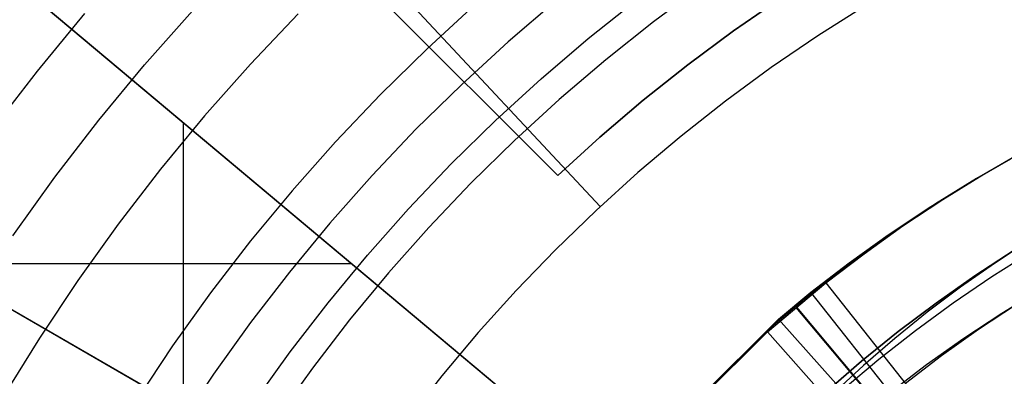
# Model space of a CAD drawing. Header units: millimetres. Extents: x 8929 to 10091, y -2708 to -1691.
# Tile 113 of 196: x 9484.98 to 9499.36, y -2042.85 to -2037.63. Entities that reach past the tile are written whole.
import ezdxf

# ---------------------------------------------------------------- set-up
doc = ezdxf.new("R2010")
doc.units = ezdxf.units.MM
for name, color, linetype in [('1', 7, 'Continuous'), ('COLOR EXT', 7, 'Continuous'), ('luz', 7, 'Continuous'), ('PLASTICO NEGRO', 7, 'Continuous')]:
    doc.layers.add(name, color=color, linetype=linetype)

msp = doc.modelspace()

# ---------------------------------------------------------------- linework, layer by layer
at = {"layer": '1', "color": 7, "true_color": 0xffffff}
for p, q in [((9499.725, -2040.866, 44.653), (9499.215, -2041.199, 44.653)), ((9499.755, -2041.033, 44.653), (9499.178, -2041.397, 44.653)), ((9499.215, -2041.199, 44.653), (9498.718, -2041.548, 44.653)), ((9499.178, -2041.397, 44.653), (9498.614, -2041.782, 44.653)), ((9498.718, -2041.548, 44.653), (9498.232, -2041.914, 44.653)), ((9498.614, -2041.782, 44.653), (9498.062, -2042.185, 44.653)), ((9498.232, -2041.914, 44.653), (9497.759, -2042.297, 44.653)), ((9498.062, -2042.185, 44.653), (9497.525, -2042.607, 44.653)), ((9497.759, -2042.297, 44.653), (9497.3, -2042.695, 44.653)), ((9497.3, -2042.695, 44.653), (9496.854, -2043.108, 44.653)), ((9497.525, -2042.607, 44.653), (9497.003, -2043.047, 44.653))]:
    msp.add_line(p, q, dxfattribs=at)
at = {"layer": '1', "color": 7, "true_color": 0xf4f4f4}
for p, q in [((9499.505, -2041.006, 206.567), (9498.927, -2041.383, 206.567)), ((9498.927, -2041.383, 208.385), (9499.505, -2041.006, 208.385)), ((9499.505, -2041.006, 207.476), (9498.927, -2041.383, 207.476)), ((9498.927, -2041.383, 206.567), (9498.362, -2041.78, 206.567)), ((9498.362, -2041.78, 208.385), (9498.927, -2041.383, 208.385)), ((9498.927, -2041.383, 207.476), (9498.362, -2041.78, 207.476)), ((9498.362, -2041.78, 206.567), (9497.811, -2042.196, 206.567)), ((9497.811, -2042.196, 208.385), (9498.362, -2041.78, 208.385)), ((9498.362, -2041.78, 207.476), (9497.811, -2042.196, 207.476)), ((9497.811, -2042.196, 206.567), (9497.275, -2042.631, 206.567)), ((9497.275, -2042.631, 208.385), (9497.811, -2042.196, 208.385)), ((9497.811, -2042.196, 207.476), (9497.275, -2042.631, 207.476)), ((9497.275, -2042.631, 206.567), (9496.754, -2043.085, 206.567)), ((9496.754, -2043.085, 208.385), (9497.275, -2042.631, 208.385)), ((9497.275, -2042.631, 207.476), (9496.754, -2043.085, 207.476))]:
    msp.add_line(p, q, dxfattribs=at)
at = {"layer": 'COLOR EXT', "color": 30, "true_color": 0xff8d00}
for p, q in [((9492.837, -2039.912, 16.604), (9487.182, -2034.257, 16.604)), ((9492.837, -2039.912, 18.354), (9487.182, -2034.257, 18.354)), ((9487.531, -2034.607, 20.104), (9492.837, -2039.912, 20.104)), ((9485.08, -2037.221, 20.104), (9493.315, -2044.131, 20.104)), ((9492.127, -2043.135, 26.904), (9485.08, -2037.221, 26.904)), ((9495.403, -2037.798, 20.104), (9496.087, -2037.325, 20.104)), ((9495.403, -2037.798, 16.604), (9496.087, -2037.325, 16.604)), ((9496.087, -2037.325, 18.354), (9495.403, -2037.798, 18.354)), ((9494.735, -2038.294, 20.104), (9495.403, -2037.798, 20.104)), ((9494.735, -2038.294, 16.604), (9495.403, -2037.798, 16.604)), ((9495.403, -2037.798, 18.354), (9494.735, -2038.294, 18.354)), ((9494.085, -2038.812, 20.104), (9494.735, -2038.294, 20.104)), ((9494.085, -2038.812, 16.604), (9494.735, -2038.294, 16.604)), ((9494.735, -2038.294, 18.354), (9494.085, -2038.812, 18.354)), ((9493.451, -2039.352, 20.104), (9494.085, -2038.812, 20.104)), ((9493.451, -2039.352, 16.604), (9494.085, -2038.812, 16.604)), ((9494.085, -2038.812, 18.354), (9493.451, -2039.352, 18.354)), ((9487.369, -2043.327, 26.904), (9487.369, -2039.142, 26.904)), ((9492.837, -2039.912, 20.104), (9493.451, -2039.352, 20.104)), ((9492.837, -2039.912, 16.604), (9493.451, -2039.352, 16.604)), ((9493.451, -2039.352, 18.354), (9492.837, -2039.912, 18.354)), ((9492.837, -2039.912, 20.104), (9492.837, -2039.912, 16.604)), ((9490.589, -2045.187, 29.904), (9482.61, -2040.58, 29.904)), ((9482.61, -2040.58, 26.904), (9490.589, -2045.187, 26.904)), ((9490.589, -2045.187, 28.404), (9482.61, -2040.58, 28.404)), ((9489.826, -2041.204, 26.904), (9483.691, -2041.204, 26.904)), ((9489.867, -2041.239, 20.104), (9489.867, -2041.239, 26.904))]:
    msp.add_line(p, q, dxfattribs=at)
at = {"layer": 'luz', "color": 7, "true_color": 0xffffff}
for p, q in [((9494.948, -2037.134, -19.742), (9494.233, -2037.665, -19.742)), ((9492.82, -2037.353, -19.778), (9492.113, -2037.958, -19.778)), ((9493.279, -2037.91, -19.778), (9493.987, -2037.345, -19.778)), ((9486.801, -2038.293, -20.509), (9487.499, -2037.504, -20.509)), ((9491.631, -2037.414, -20.092), (9490.927, -2038.059, -20.092)), ((9485.925, -2037.543, -20.202), (9485.229, -2038.385, -20.202)), ((9489.046, -2037.549, -20.817), (9488.349, -2038.284, -20.817)), ((9494.233, -2037.665, -19.742), (9493.536, -2038.22, -19.742)), ((9492.113, -2037.958, -19.778), (9491.428, -2038.586, -19.778)), ((9492.592, -2038.498, -19.778), (9493.279, -2037.91, -19.778)), ((9490.927, -2038.059, -20.092), (9490.246, -2038.729, -20.092)), ((9493.536, -2038.22, -19.742), (9492.859, -2038.8, -19.742)), ((9485.229, -2038.385, -20.202), (9484.562, -2039.251, -20.202)), ((9486.13, -2039.104, -20.509), (9486.801, -2038.293, -20.509)), ((9488.349, -2038.284, -20.817), (9487.677, -2039.042, -20.817)), ((9491.925, -2039.11, -19.778), (9492.592, -2038.498, -19.778)), ((9491.428, -2038.586, -19.778), (9490.765, -2039.238, -19.778)), ((9490.246, -2038.729, -20.092), (9489.589, -2039.421, -20.092)), ((9492.859, -2038.8, -19.742), (9492.202, -2039.402, -19.742)), ((9485.488, -2039.939, -20.509), (9486.13, -2039.104, -20.509)), ((9487.677, -2039.042, -20.817), (9487.032, -2039.823, -20.817)), ((9491.279, -2039.744, -19.778), (9491.925, -2039.11, -19.778)), ((9490.765, -2039.238, -19.778), (9490.124, -2039.913, -19.778)), ((9492.202, -2039.402, -19.742), (9491.567, -2040.027, -19.742)), ((9489.589, -2039.421, -20.092), (9488.955, -2040.136, -20.092)), ((9487.032, -2039.823, -20.817), (9486.414, -2040.626, -20.817)), ((9490.656, -2040.4, -19.778), (9491.279, -2039.744, -19.778)), ((9484.875, -2040.795, -20.509), (9485.488, -2039.939, -20.509)), ((9490.124, -2039.913, -19.778), (9489.508, -2040.609, -19.778)), ((9491.567, -2040.027, -19.742), (9490.953, -2040.673, -19.742)), ((9488.955, -2040.136, -20.092), (9488.347, -2040.872, -20.092)), ((9490.056, -2041.078, -19.778), (9490.656, -2040.4, -19.778)), ((9486.414, -2040.626, -20.817), (9485.824, -2041.45, -20.817)), ((9489.508, -2040.609, -19.778), (9488.916, -2041.326, -19.778)), ((9490.953, -2040.673, -19.742), (9490.362, -2041.34, -19.742)), ((9488.347, -2040.872, -20.092), (9487.765, -2041.629, -20.092)), ((9489.48, -2041.775, -19.778), (9490.056, -2041.078, -19.778)), ((9488.916, -2041.326, -19.778), (9488.348, -2042.063, -19.778)), ((9490.362, -2041.34, -19.742), (9489.795, -2042.027, -19.742)), ((9485.824, -2041.45, -20.817), (9485.263, -2042.293, -20.817)), ((9487.765, -2041.629, -20.092), (9487.209, -2042.406, -20.092)), ((9488.928, -2042.493, -19.778), (9489.48, -2041.775, -19.778)), ((9488.348, -2042.063, -19.778), (9487.807, -2042.819, -19.778)), ((9489.795, -2042.027, -19.742), (9489.251, -2042.733, -19.742)), ((9485.263, -2042.293, -20.817), (9484.731, -2043.156, -20.817)), ((9487.209, -2042.406, -20.092), (9486.68, -2043.201, -20.092)), ((9488.401, -2043.228, -19.778), (9488.928, -2042.493, -19.778)), ((9487.807, -2042.819, -19.778), (9487.292, -2043.593, -19.778)), ((9489.251, -2042.733, -19.742), (9488.733, -2043.457, -19.742))]:
    msp.add_line(p, q, dxfattribs=at)
at = {"layer": 'PLASTICO NEGRO', "color": 254, "true_color": 0xcad1ee}
for p, q in [((9487.753, -2034.242, 29.904), (9493.455, -2040.369, 29.904)), ((9487.753, -2034.242, 31.404), (9493.455, -2040.369, 31.404)), ((9497.335, -2037.426, 29.904), (9496.637, -2037.869, 29.904)), ((9497.335, -2037.426, 31.404), (9496.637, -2037.869, 31.404)), ((9497.335, -2037.426, 30.654), (9496.637, -2037.869, 30.654)), ((9496.637, -2037.869, 29.904), (9495.954, -2038.336, 29.904)), ((9496.637, -2037.869, 31.404), (9495.954, -2038.336, 31.404)), ((9496.637, -2037.869, 30.654), (9495.954, -2038.336, 30.654)), ((9495.954, -2038.336, 29.904), (9495.288, -2038.825, 29.904)), ((9495.954, -2038.336, 31.404), (9495.288, -2038.825, 31.404)), ((9495.954, -2038.336, 30.654), (9495.288, -2038.825, 30.654)), ((9495.288, -2038.825, 29.904), (9494.639, -2039.337, 29.904)), ((9495.288, -2038.825, 31.404), (9494.639, -2039.337, 31.404)), ((9495.288, -2038.825, 30.654), (9494.639, -2039.337, 30.654)), ((9494.639, -2039.337, 29.904), (9494.008, -2039.87, 29.904)), ((9494.639, -2039.337, 31.404), (9494.008, -2039.87, 31.404)), ((9494.639, -2039.337, 30.654), (9494.008, -2039.87, 30.654)), ((9499.058, -2039.893, 31.377), (9499.666, -2039.543, 31.259)), ((9498.845, -2040.022, 29.898), (9499.455, -2039.671, 29.78)), ((9499.56, -2039.607, 30.519), (9498.952, -2039.958, 30.638)), ((9494.008, -2039.87, 29.904), (9493.395, -2040.425, 29.904)), ((9494.008, -2039.87, 31.404), (9493.395, -2040.425, 31.404)), ((9494.008, -2039.87, 30.654), (9493.395, -2040.425, 30.654)), ((9498.952, -2039.958, 30.638), (9498.355, -2040.328, 30.757)), ((9498.462, -2040.263, 31.496), (9499.058, -2039.893, 31.377)), ((9498.248, -2040.393, 30.017), (9498.845, -2040.022, 29.898)), ((9497.879, -2040.652, 31.615), (9498.462, -2040.263, 31.496)), ((9493.455, -2040.369, 29.904), (9493.455, -2040.369, 31.404)), ((9497.664, -2040.783, 30.137), (9498.248, -2040.393, 30.017)), ((9498.355, -2040.328, 30.757), (9497.772, -2040.717, 30.876)), ((9493.395, -2040.425, 29.904), (9492.802, -2041, 29.904)), ((9493.395, -2040.425, 31.404), (9492.802, -2041, 31.404)), ((9493.395, -2040.425, 30.654), (9492.802, -2041, 30.654)), ((9497.31, -2041.06, 31.735), (9497.879, -2040.652, 31.615)), ((9497.092, -2041.192, 30.257), (9497.664, -2040.783, 30.137)), ((9497.772, -2040.717, 30.876), (9497.201, -2041.126, 30.996)), ((9492.802, -2041, 29.904), (9492.228, -2041.596, 29.904)), ((9492.802, -2041, 31.404), (9492.228, -2041.596, 31.404)), ((9492.802, -2041, 30.654), (9492.228, -2041.596, 30.654)), ((9497.201, -2041.126, 30.996), (9496.644, -2041.553, 31.117)), ((9496.754, -2041.486, 31.856), (9497.31, -2041.06, 31.735)), ((9496.535, -2041.62, 30.378), (9497.092, -2041.192, 30.257)), ((9495.899, -2042.203, 31.859), (9496.754, -2041.486, 31.856)), ((9496.644, -2041.553, 31.117), (9495.981, -2042.109, 31.119)), ((9496.535, -2041.62, 30.378), (9496.754, -2041.486, 31.856)), ((9496.754, -2041.486, 31.856), (9499.077, -2044.429, 31.778)), ((9492.228, -2041.596, 29.904), (9491.675, -2042.21, 29.904)), ((9492.228, -2041.596, 31.404), (9491.675, -2042.21, 31.404)), ((9492.228, -2041.596, 30.654), (9491.675, -2042.21, 30.654)), ((9496.063, -2042.016, 30.38), (9496.535, -2041.62, 30.378)), ((9498.858, -2044.562, 30.3), (9496.535, -2041.62, 30.378)), ((9499.889, -2041.584, 29.885), (9499.322, -2041.932, 29.997)), ((9496.296, -2041.815, 30.405), (9496.322, -2041.839, 31.904)), ((9498.705, -2044.687, 30.318), (9496.296, -2041.815, 30.405)), ((9496.322, -2041.839, 31.904), (9498.731, -2044.711, 31.817)), ((9499.536, -2041.802, 31.476), (9498.983, -2042.169, 31.589)), ((9499.322, -2041.932, 29.997), (9498.767, -2042.3, 30.111)), ((9495.981, -2042.109, 31.119), (9494.23, -2043.848, 30.708)), ((9494.311, -2043.756, 29.968), (9496.063, -2042.016, 30.38)), ((9496.063, -2042.016, 30.38), (9495.899, -2042.203, 31.859)), ((9498.555, -2044.816, 30.301), (9496.063, -2042.016, 30.38)), ((9491.675, -2042.21, 29.904), (9491.144, -2042.843, 29.904)), ((9491.675, -2042.21, 31.404), (9491.144, -2042.843, 31.404)), ((9491.675, -2042.21, 30.654), (9491.144, -2042.843, 30.654)), ((9494.149, -2043.941, 31.448), (9495.899, -2042.203, 31.859)), ((9495.899, -2042.203, 31.859), (9498.392, -2045.003, 31.781)), ((9498.983, -2042.169, 31.589), (9498.442, -2042.554, 31.703)), ((9498.767, -2042.3, 30.111), (9498.225, -2042.686, 30.225)), ((9498.442, -2042.554, 31.703), (9497.915, -2042.957, 31.817)), ((9498.225, -2042.686, 30.225), (9497.697, -2043.091, 30.339)), ((9491.144, -2042.843, 29.904), (9490.634, -2043.493, 29.904)), ((9491.144, -2042.843, 31.404), (9490.634, -2043.493, 31.404)), ((9491.144, -2042.843, 30.654), (9490.634, -2043.493, 30.654))]:
    msp.add_line(p, q, dxfattribs=at)

doc.saveas('drawing.dxf')
